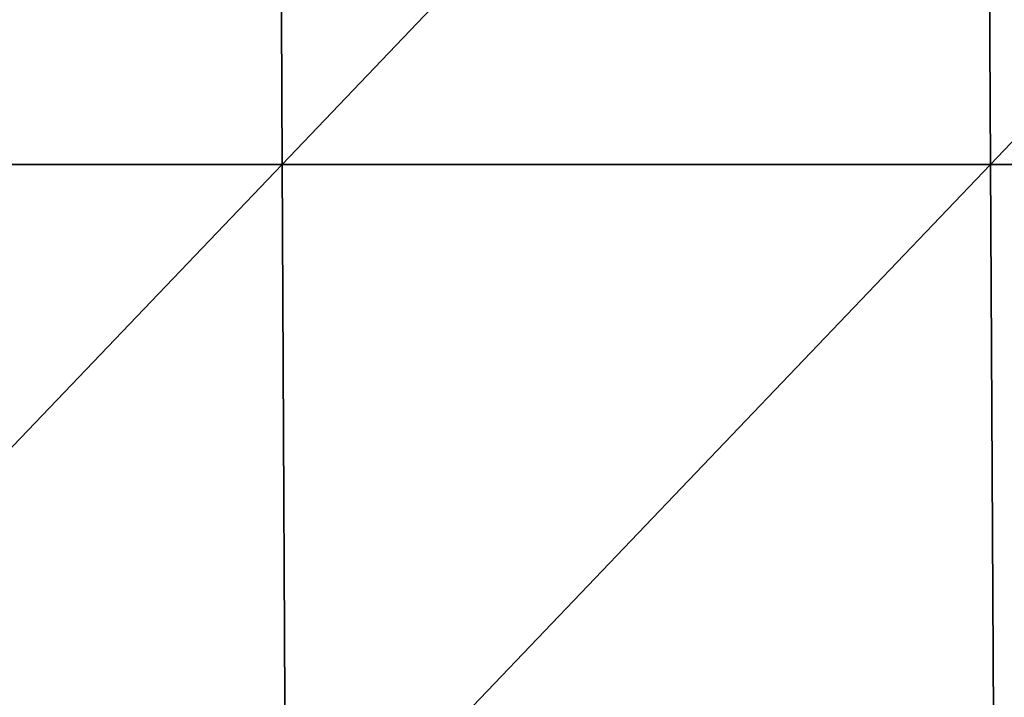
# Model space of a CAD drawing. Header units: millimetres. Extents: x -168 to 168, y -6 to 84.
# Tile 185 of 256: x 61 to 78, y 6 to 17. Entities that reach past the tile are written whole.
import ezdxf

# ---------------------------------------------------------------- set-up
doc = ezdxf.new("R2010")
doc.units = ezdxf.units.MM
doc.header["$LTSCALE"] = 65.185185
doc.layers.add('109', color=7, linetype='CONTINUOUS')
doc.layers.add('110', color=7, linetype='CONTINUOUS')

msp = doc.modelspace()

# ---------------------------------------------------------------- linework, layer by layer
at = {"layer": '109', "linetype": 'CONTINUOUS'}
for points in [[(53.47, 27.198, -49.763), (65.352, 27.198, -49.763), (53.516, 14.818, -49.871), (53.47, 27.198, -49.763)], [(65.352, 27.198, -49.763), (65.408, 14.818, -49.871), (53.516, 14.818, -49.871), (65.352, 27.198, -49.763)], [(65.352, 27.198, -49.763), (77.234, 27.198, -49.763), (65.408, 14.818, -49.871), (65.352, 27.198, -49.763)], [(77.234, 27.198, -49.763), (77.301, 14.818, -49.871), (65.408, 14.818, -49.871), (77.234, 27.198, -49.763)], [(77.234, 27.198, -49.763), (89.116, 27.198, -49.763), (77.301, 14.818, -49.871), (77.234, 27.198, -49.763)], [(89.116, 27.198, -49.763), (89.193, 14.818, -49.871), (77.301, 14.818, -49.871), (89.116, 27.198, -49.763)], [(65.408, 14.818, -49.871), (53.562, 2.439, -49.979), (53.516, 14.818, -49.871), (65.408, 14.818, -49.871)], [(65.465, 2.439, -49.979), (53.562, 2.439, -49.979), (65.408, 14.818, -49.871), (65.465, 2.439, -49.979)], [(77.301, 14.818, -49.871), (65.465, 2.439, -49.979), (65.408, 14.818, -49.871), (77.301, 14.818, -49.871)], [(77.368, 2.439, -49.979), (65.465, 2.439, -49.979), (77.301, 14.818, -49.871), (77.368, 2.439, -49.979)], [(89.193, 14.818, -49.871), (77.368, 2.439, -49.979), (77.301, 14.818, -49.871), (89.193, 14.818, -49.871)], [(89.271, 2.439, -49.979), (77.368, 2.439, -49.979), (89.193, 14.818, -49.871), (89.271, 2.439, -49.979)]]:
    msp.add_3dface(points, dxfattribs=at)
at = {"layer": '110', "linetype": 'CONTINUOUS'}
for points in [[(65.352, 27.198, 49.763), (53.47, 27.198, 49.763), (53.516, 14.818, 49.871), (65.352, 27.198, 49.763)], [(65.352, 27.198, 49.763), (53.516, 14.818, 49.871), (65.408, 14.818, 49.871), (65.352, 27.198, 49.763)], [(77.234, 27.198, 49.763), (65.352, 27.198, 49.763), (65.408, 14.818, 49.871), (77.234, 27.198, 49.763)], [(77.234, 27.198, 49.763), (65.408, 14.818, 49.871), (77.301, 14.818, 49.871), (77.234, 27.198, 49.763)], [(89.116, 27.198, 49.763), (77.234, 27.198, 49.763), (77.301, 14.818, 49.871), (89.116, 27.198, 49.763)], [(89.116, 27.198, 49.763), (77.301, 14.818, 49.871), (89.193, 14.818, 49.871), (89.116, 27.198, 49.763)], [(53.516, 14.818, 49.871), (53.562, 2.439, 49.979), (65.408, 14.818, 49.871), (53.516, 14.818, 49.871)], [(53.562, 2.439, 49.979), (65.465, 2.439, 49.979), (65.408, 14.818, 49.871), (53.562, 2.439, 49.979)], [(65.408, 14.818, 49.871), (65.465, 2.439, 49.979), (77.301, 14.818, 49.871), (65.408, 14.818, 49.871)], [(65.465, 2.439, 49.979), (77.368, 2.439, 49.979), (77.301, 14.818, 49.871), (65.465, 2.439, 49.979)], [(77.301, 14.818, 49.871), (77.368, 2.439, 49.979), (89.193, 14.818, 49.871), (77.301, 14.818, 49.871)], [(77.368, 2.439, 49.979), (89.271, 2.439, 49.979), (89.193, 14.818, 49.871), (77.368, 2.439, 49.979)]]:
    msp.add_3dface(points, dxfattribs=at)

doc.saveas('drawing.dxf')
